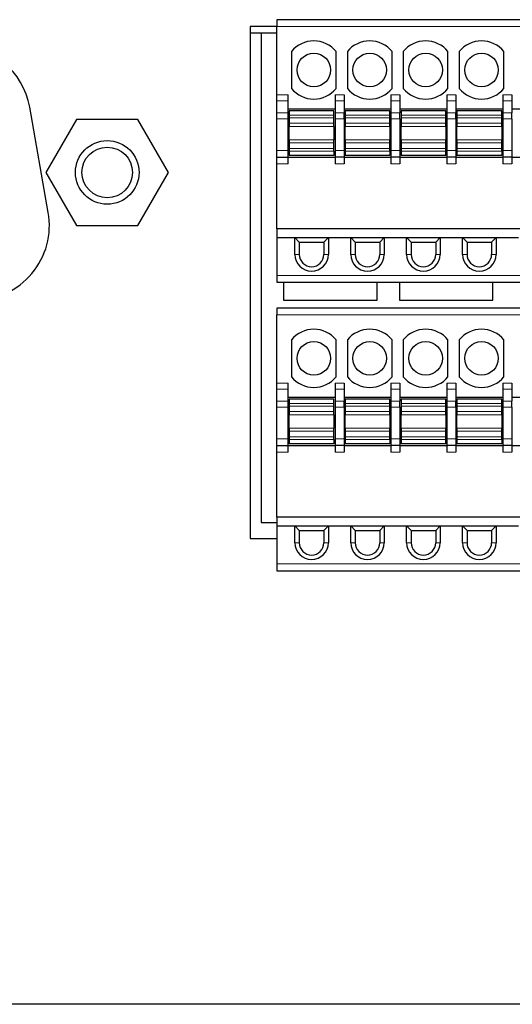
# Model space of a CAD drawing. Header units: millimetres. Extents: x 0 to 1118, y 0 to 864.
# Tile 32 of 117: x 251.79 to 256.19, y 451.51 to 460.32. Entities that reach past the tile are written whole.
import ezdxf

# ---------------------------------------------------------------- set-up
doc = ezdxf.new("R2010")
doc.units = ezdxf.units.MM

msp = doc.modelspace()

# ---------------------------------------------------------------- linework, layer by layer
at = {"color": 7, "linetype": 'Continuous', "lineweight": 25}
for p, q in [((259.2079, 460.3243), (254.0879, 460.3243)), ((254.0879, 460.3243), (254.0879, 460.2643)), ((253.8479, 460.2623), (253.8479, 455.6823)), ((254.0879, 460.2623), (253.8479, 460.2623)), ((254.0879, 459.6525), (254.0879, 460.2643)), ((253.9479, 460.2043), (253.8479, 460.2043)), ((254.0879, 460.2043), (253.9479, 460.2043)), ((253.9479, 460.2043), (253.9479, 455.8243)), ((254.2179, 460.0404), (254.2179, 459.7082)), ((254.6179, 459.7082), (254.6179, 460.0404)), ((254.7179, 460.0404), (254.7179, 459.7082)), ((255.1179, 459.7082), (255.1179, 460.0404)), ((255.2179, 460.0404), (255.2179, 459.7082)), ((255.6179, 459.7082), (255.6179, 460.0404)), ((255.7179, 460.0404), (255.7179, 459.7082)), ((256.1179, 459.7082), (256.1179, 460.0404)), ((254.0879, 459.5982), (254.0879, 459.6525)), ((254.1879, 459.5982), (254.1879, 459.6525)), ((254.6079, 459.6525), (254.6079, 459.5982)), ((254.6879, 459.6525), (254.6879, 459.5982)), ((255.1079, 459.6525), (255.1079, 459.5982)), ((255.1879, 459.6525), (255.1879, 459.5982)), ((255.6079, 459.6525), (255.6079, 459.5982)), ((255.6879, 459.6525), (255.6879, 459.5982)), ((256.1079, 459.6525), (256.1079, 459.5982)), ((256.1879, 459.6525), (256.1879, 459.5982)), ((252.043, 458.5999), (251.8769, 459.5419)), ((254.0879, 459.4906), (254.0879, 459.5982)), ((254.1879, 459.4906), (254.1879, 459.5982)), ((254.6079, 459.5982), (254.6079, 459.4906)), ((254.6879, 459.5982), (254.6879, 459.4906)), ((255.1079, 459.5982), (255.1079, 459.4906)), ((255.1879, 459.5982), (255.1879, 459.4906)), ((255.6079, 459.5982), (255.6079, 459.4906)), ((255.6879, 459.5982), (255.6879, 459.4906)), ((256.1079, 459.5982), (256.1079, 459.4906)), ((256.1879, 459.5982), (256.1879, 459.4906)), ((254.0879, 459.4362), (254.0879, 459.4906)), ((254.6079, 459.5243), (254.1879, 459.5243)), ((254.1879, 459.4362), (254.1879, 459.4906)), ((254.5979, 459.5093), (254.1979, 459.5093)), ((254.1979, 459.5093), (254.1979, 459.4693)), ((254.1979, 459.4693), (254.1979, 459.4464)), ((254.1979, 459.4464), (254.1979, 459.3976)), ((254.5979, 459.4693), (254.5979, 459.5093)), ((254.5979, 459.4464), (254.5979, 459.4693)), ((254.5979, 459.3976), (254.5979, 459.4464)), ((254.6079, 459.4906), (254.6079, 459.4362)), ((255.1079, 459.5243), (254.6879, 459.5243)), ((254.6879, 459.4362), (254.6879, 459.4906)), ((255.0979, 459.5093), (254.6979, 459.5093)), ((254.6979, 459.5093), (254.6979, 459.4693)), ((254.6979, 459.4693), (254.6979, 459.4464)), ((254.6979, 459.4464), (254.6979, 459.3976)), ((255.0979, 459.4693), (255.0979, 459.5093)), ((255.0979, 459.4464), (255.0979, 459.4693)), ((255.0979, 459.3976), (255.0979, 459.4464)), ((255.1079, 459.4906), (255.1079, 459.4362)), ((255.6079, 459.5243), (255.1879, 459.5243)), ((255.1879, 459.4362), (255.1879, 459.4906)), ((255.5979, 459.5093), (255.1979, 459.5093)), ((255.1979, 459.5093), (255.1979, 459.4693)), ((255.1979, 459.4693), (255.1979, 459.4464)), ((255.1979, 459.4464), (255.1979, 459.3976)), ((255.5979, 459.4693), (255.5979, 459.5093)), ((255.5979, 459.4464), (255.5979, 459.4693)), ((255.5979, 459.3976), (255.5979, 459.4464)), ((255.6079, 459.4906), (255.6079, 459.4362)), ((256.1079, 459.5243), (255.6879, 459.5243)), ((255.6879, 459.4362), (255.6879, 459.4906)), ((256.0979, 459.5093), (255.6979, 459.5093)), ((255.6979, 459.5093), (255.6979, 459.4693)), ((255.6979, 459.4693), (255.6979, 459.4464)), ((255.6979, 459.4464), (255.6979, 459.3976)), ((256.0979, 459.4693), (256.0979, 459.5093)), ((256.0979, 459.4464), (256.0979, 459.4693)), ((256.0979, 459.3976), (256.0979, 459.4464)), ((256.1079, 459.4906), (256.1079, 459.4362)), ((256.6079, 459.5243), (256.1879, 459.5243)), ((256.1879, 459.4362), (256.1879, 459.4906)), ((252.2962, 459.4326), (252.0219, 458.9576)), ((252.8446, 459.4326), (252.2962, 459.4326)), ((253.1189, 458.9576), (252.8446, 459.4326)), ((254.0879, 459.1543), (254.0879, 459.4362)), ((254.1879, 459.1543), (254.1879, 459.4362)), ((254.1979, 459.3976), (254.1979, 459.3679)), ((254.1979, 459.2507), (254.1979, 459.3679)), ((254.5979, 459.3679), (254.5979, 459.3976)), ((254.5979, 459.3679), (254.5979, 459.2507)), ((254.6079, 459.4362), (254.6079, 459.1543)), ((254.6879, 459.4362), (254.6879, 459.1543)), ((254.6979, 459.3976), (254.6979, 459.3679)), ((254.6979, 459.2507), (254.6979, 459.3679)), ((255.0979, 459.3679), (255.0979, 459.3976)), ((255.0979, 459.3679), (255.0979, 459.2507)), ((255.1079, 459.4362), (255.1079, 459.1543)), ((255.1879, 459.4362), (255.1879, 459.1543)), ((255.1979, 459.3976), (255.1979, 459.3679)), ((255.1979, 459.2507), (255.1979, 459.3679)), ((255.5979, 459.3679), (255.5979, 459.3976)), ((255.5979, 459.3679), (255.5979, 459.2507)), ((255.6079, 459.4362), (255.6079, 459.1543)), ((255.6879, 459.4362), (255.6879, 459.1543)), ((255.6979, 459.3976), (255.6979, 459.3679)), ((255.6979, 459.2507), (255.6979, 459.3679)), ((256.0979, 459.3679), (256.0979, 459.3976)), ((256.0979, 459.3679), (256.0979, 459.2507)), ((256.1079, 459.4362), (256.1079, 459.1543)), ((256.1879, 459.4362), (256.1879, 459.1543)), ((254.1979, 459.2507), (254.1979, 459.2211)), ((254.1979, 459.2211), (254.1979, 459.1723)), ((254.5979, 459.2211), (254.5979, 459.2507)), ((254.5979, 459.1723), (254.5979, 459.2211)), ((254.6979, 459.2507), (254.6979, 459.2211)), ((254.6979, 459.2211), (254.6979, 459.1723)), ((255.0979, 459.2211), (255.0979, 459.2507)), ((255.0979, 459.1723), (255.0979, 459.2211)), ((255.1979, 459.2507), (255.1979, 459.2211)), ((255.1979, 459.2211), (255.1979, 459.1723)), ((255.5979, 459.2211), (255.5979, 459.2507)), ((255.5979, 459.1723), (255.5979, 459.2211)), ((255.6979, 459.2507), (255.6979, 459.2211)), ((255.6979, 459.2211), (255.6979, 459.1723)), ((256.0979, 459.2211), (256.0979, 459.2507)), ((256.0979, 459.1723), (256.0979, 459.2211)), ((254.0879, 459.0943), (254.0879, 459.1543)), ((254.0879, 459.0943), (254.1879, 459.0943)), ((254.0879, 459.0343), (254.0879, 459.0943)), ((254.1879, 459.0943), (254.1879, 459.1543)), ((254.1879, 459.0343), (254.1879, 459.0943)), ((254.1879, 459.0943), (254.6079, 459.0943)), ((254.1979, 459.1723), (254.1979, 459.1493)), ((254.1979, 459.1493), (254.1979, 459.1093)), ((254.5979, 459.1093), (254.1979, 459.1093)), ((254.5979, 459.1493), (254.5979, 459.1723)), ((254.5979, 459.1493), (254.5979, 459.1093)), ((254.6079, 459.1543), (254.6079, 459.0943)), ((254.6879, 459.0943), (254.6079, 459.0943)), ((254.6079, 459.0943), (254.6079, 459.0343)), ((254.6879, 459.1543), (254.6879, 459.0943)), ((254.6879, 459.0943), (254.6879, 459.0343)), ((254.6879, 459.0943), (255.1079, 459.0943)), ((254.6979, 459.1723), (254.6979, 459.1493)), ((254.6979, 459.1493), (254.6979, 459.1093)), ((255.0979, 459.1093), (254.6979, 459.1093)), ((255.0979, 459.1493), (255.0979, 459.1723)), ((255.0979, 459.1493), (255.0979, 459.1093)), ((255.1079, 459.1543), (255.1079, 459.0943)), ((255.1879, 459.0943), (255.1079, 459.0943)), ((255.1079, 459.0943), (255.1079, 459.0343)), ((255.1879, 459.1543), (255.1879, 459.0943)), ((255.1879, 459.0943), (255.1879, 459.0343)), ((255.1879, 459.0943), (255.6079, 459.0943)), ((255.1979, 459.1723), (255.1979, 459.1493)), ((255.1979, 459.1493), (255.1979, 459.1093)), ((255.5979, 459.1093), (255.1979, 459.1093)), ((255.5979, 459.1493), (255.5979, 459.1723)), ((255.5979, 459.1093), (255.5979, 459.1493)), ((255.6079, 459.1543), (255.6079, 459.0943)), ((255.6879, 459.0943), (255.6079, 459.0943)), ((255.6079, 459.0943), (255.6079, 459.0343)), ((255.6879, 459.1543), (255.6879, 459.0943)), ((255.6879, 459.0943), (255.6879, 459.0343)), ((255.6879, 459.0943), (256.1079, 459.0943)), ((255.6979, 459.1723), (255.6979, 459.1493)), ((255.6979, 459.1493), (255.6979, 459.1093)), ((256.0979, 459.1093), (255.6979, 459.1093)), ((256.0979, 459.1493), (256.0979, 459.1723)), ((256.0979, 459.1493), (256.0979, 459.1093)), ((256.1079, 459.1543), (256.1079, 459.0943)), ((256.1879, 459.0943), (256.1079, 459.0943)), ((256.1079, 459.0943), (256.1079, 459.0343)), ((256.1879, 459.1543), (256.1879, 459.0943)), ((256.1879, 459.0943), (256.1879, 459.0343)), ((256.1879, 459.0943), (256.6079, 459.0943)), ((254.0879, 458.4543), (254.0879, 459.0343)), ((252.0219, 458.9576), (252.2962, 458.4826)), ((252.8446, 458.4826), (253.1189, 458.9576)), ((252.2962, 458.4826), (252.8446, 458.4826)), ((259.2079, 458.4543), (254.0879, 458.4543)), ((254.0879, 458.4543), (254.0879, 458.3743)), ((254.0879, 458.3743), (254.2479, 458.3743)), ((254.0879, 458.3743), (254.0879, 458.0343)), ((254.2479, 458.3743), (254.5479, 458.3743)), ((254.2479, 458.2243), (254.2479, 458.3743)), ((254.2479, 458.3743), (254.2879, 458.3343)), ((254.2879, 458.3343), (254.2879, 458.2243)), ((254.2879, 458.3343), (254.5079, 458.3343)), ((254.5079, 458.3343), (254.5479, 458.3743)), ((254.5079, 458.3343), (254.5079, 458.2243)), ((254.5479, 458.3743), (254.7479, 458.3743)), ((254.5479, 458.3743), (254.5479, 458.2243)), ((254.7479, 458.3743), (255.0479, 458.3743)), ((254.7479, 458.2243), (254.7479, 458.3743)), ((254.7479, 458.3743), (254.7879, 458.3343)), ((254.7879, 458.3343), (254.7879, 458.2243)), ((254.7879, 458.3343), (255.0079, 458.3343)), ((255.0079, 458.3343), (255.0479, 458.3743)), ((255.0079, 458.3343), (255.0079, 458.2243)), ((255.0479, 458.3743), (255.2479, 458.3743)), ((255.0479, 458.3743), (255.0479, 458.2243)), ((255.2479, 458.3743), (255.5479, 458.3743)), ((255.2479, 458.2243), (255.2479, 458.3743)), ((255.2479, 458.3743), (255.2879, 458.3343)), ((255.2879, 458.3343), (255.2879, 458.2243)), ((255.2879, 458.3343), (255.5079, 458.3343)), ((255.5079, 458.3343), (255.5479, 458.3743)), ((255.5079, 458.3343), (255.5079, 458.2243)), ((255.5479, 458.3743), (255.7479, 458.3743)), ((255.5479, 458.3743), (255.5479, 458.2243)), ((255.7479, 458.3743), (256.0479, 458.3743)), ((255.7479, 458.2243), (255.7479, 458.3743)), ((255.7479, 458.3743), (255.7879, 458.3343)), ((255.7879, 458.3343), (255.7879, 458.2243)), ((255.7879, 458.3343), (256.0079, 458.3343)), ((256.0079, 458.3343), (256.0479, 458.3743)), ((256.0079, 458.3343), (256.0079, 458.2243)), ((256.0479, 458.3743), (256.2479, 458.3743)), ((256.0479, 458.3743), (256.0479, 458.2243)), ((254.0879, 458.0343), (254.0879, 457.9743)), ((254.0879, 457.9743), (259.2079, 457.9743)), ((254.1479, 457.9743), (254.1479, 457.8143)), ((254.9839, 457.8143), (254.9839, 457.9743)), ((255.1839, 457.9743), (255.1839, 457.8143)), ((256.0199, 457.8143), (256.0199, 457.9743)), ((254.1479, 457.8143), (254.9839, 457.8143)), ((255.1839, 457.8143), (256.0199, 457.8143)), ((259.2079, 457.7443), (254.0879, 457.7443)), ((254.0879, 457.7443), (254.0879, 457.6843)), ((254.0879, 457.0725), (254.0879, 457.6843)), ((254.2179, 457.4604), (254.2179, 457.1282)), ((254.6179, 457.1282), (254.6179, 457.4604)), ((254.7179, 457.4604), (254.7179, 457.1282)), ((255.1179, 457.1282), (255.1179, 457.4604)), ((255.2179, 457.4604), (255.2179, 457.1282)), ((255.6179, 457.1282), (255.6179, 457.4604)), ((255.7179, 457.4604), (255.7179, 457.1282)), ((256.1179, 457.1282), (256.1179, 457.4604)), ((254.0879, 457.0182), (254.0879, 457.0725)), ((254.1879, 457.0182), (254.1879, 457.0725)), ((254.6079, 457.0725), (254.6079, 457.0182)), ((254.6879, 457.0725), (254.6879, 457.0182)), ((255.1079, 457.0725), (255.1079, 457.0182)), ((255.1879, 457.0725), (255.1879, 457.0182)), ((255.6079, 457.0725), (255.6079, 457.0182)), ((255.6879, 457.0725), (255.6879, 457.0182)), ((256.1079, 457.0725), (256.1079, 457.0182)), ((256.1879, 457.0725), (256.1879, 457.0182)), ((254.0879, 456.9106), (254.0879, 457.0182)), ((254.1879, 456.9106), (254.1879, 457.0182)), ((254.6079, 457.0182), (254.6079, 456.9106)), ((254.6879, 457.0182), (254.6879, 456.9106)), ((255.1079, 457.0182), (255.1079, 456.9106)), ((255.1879, 457.0182), (255.1879, 456.9106)), ((255.6079, 457.0182), (255.6079, 456.9106)), ((255.6879, 457.0182), (255.6879, 456.9106)), ((256.1079, 457.0182), (256.1079, 456.9106)), ((256.1879, 457.0182), (256.1879, 456.9106)), ((254.0879, 456.8562), (254.0879, 456.9106)), ((254.6079, 456.9443), (254.1879, 456.9443)), ((254.1879, 456.8562), (254.1879, 456.9106)), ((254.5979, 456.9293), (254.1979, 456.9293)), ((254.1979, 456.9293), (254.1979, 456.8893)), ((254.1979, 456.8893), (254.1979, 456.8664)), ((254.5979, 456.8893), (254.5979, 456.9293)), ((254.5979, 456.8664), (254.5979, 456.8893)), ((254.6079, 456.9106), (254.6079, 456.8562)), ((255.1079, 456.9443), (254.6879, 456.9443)), ((254.6879, 456.8562), (254.6879, 456.9106)), ((255.0979, 456.9293), (254.6979, 456.9293)), ((254.6979, 456.9293), (254.6979, 456.8893)), ((254.6979, 456.8893), (254.6979, 456.8664)), ((255.0979, 456.8893), (255.0979, 456.9293)), ((255.0979, 456.8664), (255.0979, 456.8893)), ((255.1079, 456.9106), (255.1079, 456.8562)), ((255.6079, 456.9443), (255.1879, 456.9443)), ((255.1879, 456.8562), (255.1879, 456.9106)), ((255.5979, 456.9293), (255.1979, 456.9293)), ((255.1979, 456.9293), (255.1979, 456.8893)), ((255.1979, 456.8893), (255.1979, 456.8664)), ((255.5979, 456.8893), (255.5979, 456.9293)), ((255.5979, 456.8664), (255.5979, 456.8893)), ((255.6079, 456.9106), (255.6079, 456.8562)), ((256.1079, 456.9443), (255.6879, 456.9443)), ((255.6879, 456.8562), (255.6879, 456.9106)), ((256.0979, 456.9293), (255.6979, 456.9293)), ((255.6979, 456.9293), (255.6979, 456.8893)), ((255.6979, 456.8893), (255.6979, 456.8664)), ((256.0979, 456.8893), (256.0979, 456.9293)), ((256.0979, 456.8664), (256.0979, 456.8893)), ((256.1079, 456.9106), (256.1079, 456.8562)), ((256.6079, 456.9443), (256.1879, 456.9443)), ((256.1879, 456.8562), (256.1879, 456.9106)), ((254.0879, 456.5743), (254.0879, 456.8562)), ((254.1879, 456.5743), (254.1879, 456.8562)), ((254.1979, 456.8664), (254.1979, 456.8176)), ((254.1979, 456.8176), (254.1979, 456.7879)), ((254.5979, 456.8176), (254.5979, 456.8664)), ((254.5979, 456.7879), (254.5979, 456.8176)), ((254.6079, 456.8562), (254.6079, 456.5743)), ((254.6879, 456.8562), (254.6879, 456.5743)), ((254.6979, 456.8664), (254.6979, 456.8176)), ((254.6979, 456.8176), (254.6979, 456.7879)), ((255.0979, 456.8176), (255.0979, 456.8664)), ((255.0979, 456.7879), (255.0979, 456.8176)), ((255.1079, 456.8562), (255.1079, 456.5743)), ((255.1879, 456.8562), (255.1879, 456.5743)), ((255.1979, 456.8664), (255.1979, 456.8176)), ((255.1979, 456.8176), (255.1979, 456.7879)), ((255.5979, 456.8176), (255.5979, 456.8664)), ((255.5979, 456.7879), (255.5979, 456.8176)), ((255.6079, 456.8562), (255.6079, 456.5743)), ((255.6879, 456.8562), (255.6879, 456.5743)), ((255.6979, 456.8664), (255.6979, 456.8176)), ((255.6979, 456.8176), (255.6979, 456.7879)), ((256.0979, 456.8176), (256.0979, 456.8664)), ((256.0979, 456.7879), (256.0979, 456.8176)), ((256.1079, 456.8562), (256.1079, 456.5743)), ((256.1879, 456.8562), (256.1879, 456.5743)), ((254.1979, 456.6707), (254.1979, 456.7879)), ((254.5979, 456.7879), (254.5979, 456.6707)), ((254.6979, 456.6707), (254.6979, 456.7879)), ((255.0979, 456.7879), (255.0979, 456.6707)), ((255.1979, 456.6707), (255.1979, 456.7879)), ((255.5979, 456.7879), (255.5979, 456.6707)), ((255.6979, 456.6707), (255.6979, 456.7879)), ((256.0979, 456.7879), (256.0979, 456.6707)), ((254.1979, 456.6707), (254.1979, 456.6411)), ((254.1979, 456.6411), (254.1979, 456.5923)), ((254.5979, 456.6411), (254.5979, 456.6707)), ((254.5979, 456.5923), (254.5979, 456.6411)), ((254.6979, 456.6707), (254.6979, 456.6411)), ((254.6979, 456.6411), (254.6979, 456.5923)), ((255.0979, 456.6411), (255.0979, 456.6707)), ((255.0979, 456.5923), (255.0979, 456.6411)), ((255.1979, 456.6707), (255.1979, 456.6411)), ((255.1979, 456.6411), (255.1979, 456.5923)), ((255.5979, 456.6411), (255.5979, 456.6707)), ((255.5979, 456.5923), (255.5979, 456.6411)), ((255.6979, 456.6707), (255.6979, 456.6411)), ((255.6979, 456.6411), (255.6979, 456.5923)), ((256.0979, 456.6411), (256.0979, 456.6707)), ((256.0979, 456.5923), (256.0979, 456.6411)), ((254.0879, 456.5143), (254.0879, 456.5743)), ((254.1879, 456.5143), (254.1879, 456.5743)), ((254.1979, 456.5923), (254.1979, 456.5693)), ((254.1979, 456.5693), (254.1979, 456.5293)), ((254.5979, 456.5693), (254.5979, 456.5923)), ((254.5979, 456.5693), (254.5979, 456.5293)), ((254.6079, 456.5743), (254.6079, 456.5143)), ((254.6879, 456.5743), (254.6879, 456.5143)), ((254.6979, 456.5923), (254.6979, 456.5693)), ((254.6979, 456.5693), (254.6979, 456.5293)), ((255.0979, 456.5693), (255.0979, 456.5923)), ((255.0979, 456.5693), (255.0979, 456.5293)), ((255.1079, 456.5743), (255.1079, 456.5143)), ((255.1879, 456.5743), (255.1879, 456.5143)), ((255.1979, 456.5923), (255.1979, 456.5693)), ((255.1979, 456.5693), (255.1979, 456.5293)), ((255.5979, 456.5693), (255.5979, 456.5923)), ((255.5979, 456.5293), (255.5979, 456.5693)), ((255.6079, 456.5743), (255.6079, 456.5143)), ((255.6879, 456.5743), (255.6879, 456.5143)), ((255.6979, 456.5923), (255.6979, 456.5693)), ((255.6979, 456.5693), (255.6979, 456.5293)), ((256.0979, 456.5693), (256.0979, 456.5923)), ((256.0979, 456.5693), (256.0979, 456.5293)), ((256.1079, 456.5743), (256.1079, 456.5143)), ((256.1879, 456.5743), (256.1879, 456.5143)), ((254.0879, 456.5143), (254.1879, 456.5143)), ((254.0879, 456.4543), (254.0879, 456.5143)), ((254.0879, 455.8743), (254.0879, 456.4543)), ((254.1879, 456.4543), (254.1879, 456.5143)), ((254.1879, 456.5143), (254.6079, 456.5143)), ((254.5979, 456.5293), (254.1979, 456.5293)), ((254.6879, 456.5143), (254.6079, 456.5143)), ((254.6079, 456.5143), (254.6079, 456.4543)), ((254.6879, 456.5143), (254.6879, 456.4543)), ((254.6879, 456.5143), (255.1079, 456.5143)), ((255.0979, 456.5293), (254.6979, 456.5293)), ((255.1879, 456.5143), (255.1079, 456.5143)), ((255.1079, 456.5143), (255.1079, 456.4543)), ((255.1879, 456.5143), (255.1879, 456.4543)), ((255.1879, 456.5143), (255.6079, 456.5143)), ((255.5979, 456.5293), (255.1979, 456.5293)), ((255.6879, 456.5143), (255.6079, 456.5143)), ((255.6079, 456.5143), (255.6079, 456.4543)), ((255.6879, 456.5143), (255.6879, 456.4543)), ((255.6879, 456.5143), (256.1079, 456.5143)), ((256.0979, 456.5293), (255.6979, 456.5293)), ((256.1879, 456.5143), (256.1079, 456.5143)), ((256.1079, 456.5143), (256.1079, 456.4543)), ((256.1879, 456.5143), (256.1879, 456.4543)), ((256.1879, 456.5143), (256.6079, 456.5143)), ((259.2079, 455.8743), (254.0879, 455.8743)), ((254.0879, 455.8743), (254.0879, 455.7943)), ((253.9479, 455.8243), (254.0879, 455.8243)), ((254.0879, 455.7943), (254.2479, 455.7943)), ((254.0879, 455.7943), (254.0879, 455.4543)), ((254.2479, 455.7943), (254.5479, 455.7943)), ((254.2479, 455.6443), (254.2479, 455.7943)), ((254.2479, 455.7943), (254.2879, 455.7543)), ((254.2879, 455.7543), (254.2879, 455.6443)), ((254.2879, 455.7543), (254.5079, 455.7543)), ((254.5079, 455.7543), (254.5479, 455.7943)), ((254.5079, 455.7543), (254.5079, 455.6443)), ((254.5479, 455.7943), (254.7479, 455.7943)), ((254.5479, 455.7943), (254.5479, 455.6443)), ((254.7479, 455.7943), (255.0479, 455.7943)), ((254.7479, 455.6443), (254.7479, 455.7943)), ((254.7479, 455.7943), (254.7879, 455.7543)), ((254.7879, 455.7543), (254.7879, 455.6443)), ((254.7879, 455.7543), (255.0079, 455.7543)), ((255.0079, 455.7543), (255.0479, 455.7943)), ((255.0079, 455.7543), (255.0079, 455.6443)), ((255.0479, 455.7943), (255.2479, 455.7943)), ((255.0479, 455.7943), (255.0479, 455.6443)), ((255.2479, 455.7943), (255.5479, 455.7943)), ((255.2479, 455.6443), (255.2479, 455.7943)), ((255.2479, 455.7943), (255.2879, 455.7543)), ((255.2879, 455.7543), (255.2879, 455.6443)), ((255.2879, 455.7543), (255.5079, 455.7543)), ((255.5079, 455.7543), (255.5479, 455.7943)), ((255.5079, 455.7543), (255.5079, 455.6443)), ((255.5479, 455.7943), (255.7479, 455.7943)), ((255.5479, 455.7943), (255.5479, 455.6443)), ((255.7479, 455.7943), (256.0479, 455.7943)), ((255.7479, 455.6443), (255.7479, 455.7943)), ((255.7479, 455.7943), (255.7879, 455.7543)), ((255.7879, 455.7543), (255.7879, 455.6443)), ((255.7879, 455.7543), (256.0079, 455.7543)), ((256.0079, 455.7543), (256.0479, 455.7943)), ((256.0079, 455.7543), (256.0079, 455.6443)), ((256.0479, 455.7943), (256.2479, 455.7943)), ((256.0479, 455.7943), (256.0479, 455.6443)), ((253.8479, 455.6823), (254.0879, 455.6823)), ((254.0879, 455.4543), (254.0879, 455.3943)), ((254.0879, 455.3943), (259.2079, 455.3943)), ((263.4384, 451.5143), (244.5274, 451.5143))]:
    msp.add_line(p, q, dxfattribs=at)
at = {"color": 7, "linetype": 'Continuous', "lineweight": 18}
for p, q in [((254.0879, 460.2643), (259.2079, 460.2643)), ((254.1879, 459.6525), (254.0879, 459.6525)), ((254.6879, 459.6525), (254.6079, 459.6525)), ((255.1879, 459.6525), (255.1079, 459.6525)), ((255.6879, 459.6525), (255.6079, 459.6525)), ((256.1879, 459.6525), (256.1079, 459.6525)), ((254.1879, 459.5982), (254.0879, 459.5982)), ((254.6879, 459.5982), (254.6079, 459.5982)), ((255.1879, 459.5982), (255.1079, 459.5982)), ((255.6879, 459.5982), (255.6079, 459.5982)), ((256.1879, 459.5982), (256.1079, 459.5982)), ((254.1879, 459.4906), (254.0879, 459.4906)), ((254.1979, 459.4693), (254.5979, 459.4693)), ((254.1979, 459.4464), (254.5979, 459.4464)), ((254.6079, 459.4906), (254.6879, 459.4906)), ((254.6979, 459.4693), (255.0979, 459.4693)), ((254.6979, 459.4464), (255.0979, 459.4464)), ((255.1079, 459.4906), (255.1879, 459.4906)), ((255.1979, 459.4693), (255.5979, 459.4693)), ((255.1979, 459.4464), (255.5979, 459.4464)), ((255.6079, 459.4906), (255.6879, 459.4906)), ((255.6979, 459.4693), (256.0979, 459.4693)), ((255.6979, 459.4464), (256.0979, 459.4464)), ((256.1079, 459.4906), (256.1879, 459.4906)), ((254.0879, 459.4362), (254.1879, 459.4362)), ((254.1979, 459.3976), (254.5979, 459.3976)), ((254.1979, 459.3679), (254.5979, 459.3679)), ((254.6079, 459.4362), (254.6879, 459.4362)), ((254.6979, 459.3976), (255.0979, 459.3976)), ((254.6979, 459.3679), (255.0979, 459.3679)), ((255.1079, 459.4362), (255.1879, 459.4362)), ((255.1979, 459.3976), (255.5979, 459.3976)), ((255.1979, 459.3679), (255.5979, 459.3679)), ((255.6079, 459.4362), (255.6879, 459.4362)), ((255.6979, 459.3976), (256.0979, 459.3976)), ((255.6979, 459.3679), (256.0979, 459.3679)), ((256.1079, 459.4362), (256.1879, 459.4362)), ((254.5979, 459.2507), (254.1979, 459.2507)), ((254.5979, 459.2211), (254.1979, 459.2211)), ((255.0979, 459.2507), (254.6979, 459.2507)), ((255.0979, 459.2211), (254.6979, 459.2211)), ((255.5979, 459.2507), (255.1979, 459.2507)), ((255.5979, 459.2211), (255.1979, 459.2211)), ((256.0979, 459.2507), (255.6979, 459.2507)), ((256.0979, 459.2211), (255.6979, 459.2211)), ((254.1879, 459.1543), (254.0879, 459.1543)), ((254.5979, 459.1723), (254.1979, 459.1723)), ((254.5979, 459.1493), (254.1979, 459.1493)), ((254.6879, 459.1543), (254.6079, 459.1543)), ((255.0979, 459.1723), (254.6979, 459.1723)), ((255.0979, 459.1493), (254.6979, 459.1493)), ((255.1879, 459.1543), (255.1079, 459.1543)), ((255.5979, 459.1723), (255.1979, 459.1723)), ((255.5979, 459.1493), (255.1979, 459.1493)), ((255.6879, 459.1543), (255.6079, 459.1543)), ((256.0979, 459.1723), (255.6979, 459.1723)), ((256.0979, 459.1493), (255.6979, 459.1493)), ((256.1879, 459.1543), (256.1079, 459.1543)), ((254.1879, 459.0343), (254.0879, 459.0343)), ((254.6079, 459.0343), (254.6879, 459.0343)), ((255.1079, 459.0343), (255.1879, 459.0343)), ((255.6079, 459.0343), (255.6879, 459.0343)), ((256.1079, 459.0343), (256.1879, 459.0343)), ((254.2479, 458.2243), (254.2879, 458.2243)), ((254.5079, 458.2243), (254.5479, 458.2243)), ((254.7479, 458.2243), (254.7879, 458.2243)), ((255.0079, 458.2243), (255.0479, 458.2243)), ((255.2479, 458.2243), (255.2879, 458.2243)), ((255.5079, 458.2243), (255.5479, 458.2243)), ((255.7479, 458.2243), (255.7879, 458.2243)), ((256.0079, 458.2243), (256.0479, 458.2243)), ((254.0879, 458.0343), (259.2079, 458.0343)), ((254.0879, 457.6843), (259.2079, 457.6843)), ((254.1879, 457.0725), (254.0879, 457.0725)), ((254.6879, 457.0725), (254.6079, 457.0725)), ((255.1879, 457.0725), (255.1079, 457.0725)), ((255.6879, 457.0725), (255.6079, 457.0725)), ((256.1879, 457.0725), (256.1079, 457.0725)), ((254.1879, 457.0182), (254.0879, 457.0182)), ((254.6879, 457.0182), (254.6079, 457.0182)), ((255.1879, 457.0182), (255.1079, 457.0182)), ((255.6879, 457.0182), (255.6079, 457.0182)), ((256.1879, 457.0182), (256.1079, 457.0182)), ((254.1879, 456.9106), (254.0879, 456.9106)), ((254.1979, 456.8893), (254.5979, 456.8893)), ((254.6079, 456.9106), (254.6879, 456.9106)), ((254.6979, 456.8893), (255.0979, 456.8893)), ((255.1079, 456.9106), (255.1879, 456.9106)), ((255.1979, 456.8893), (255.5979, 456.8893)), ((255.6079, 456.9106), (255.6879, 456.9106)), ((255.6979, 456.8893), (256.0979, 456.8893)), ((256.1079, 456.9106), (256.1879, 456.9106)), ((254.0879, 456.8562), (254.1879, 456.8562)), ((254.1979, 456.8664), (254.5979, 456.8664)), ((254.1979, 456.8176), (254.5979, 456.8176)), ((254.6079, 456.8562), (254.6879, 456.8562)), ((254.6979, 456.8664), (255.0979, 456.8664)), ((254.6979, 456.8176), (255.0979, 456.8176)), ((255.1079, 456.8562), (255.1879, 456.8562)), ((255.1979, 456.8664), (255.5979, 456.8664)), ((255.1979, 456.8176), (255.5979, 456.8176)), ((255.6079, 456.8562), (255.6879, 456.8562)), ((255.6979, 456.8664), (256.0979, 456.8664)), ((255.6979, 456.8176), (256.0979, 456.8176)), ((256.1079, 456.8562), (256.1879, 456.8562)), ((254.1979, 456.7879), (254.5979, 456.7879)), ((254.6979, 456.7879), (255.0979, 456.7879)), ((255.1979, 456.7879), (255.5979, 456.7879)), ((255.6979, 456.7879), (256.0979, 456.7879)), ((254.5979, 456.6707), (254.1979, 456.6707)), ((254.5979, 456.6411), (254.1979, 456.6411)), ((255.0979, 456.6707), (254.6979, 456.6707)), ((255.0979, 456.6411), (254.6979, 456.6411)), ((255.5979, 456.6707), (255.1979, 456.6707)), ((255.5979, 456.6411), (255.1979, 456.6411)), ((256.0979, 456.6707), (255.6979, 456.6707)), ((256.0979, 456.6411), (255.6979, 456.6411)), ((254.1879, 456.5743), (254.0879, 456.5743)), ((254.5979, 456.5923), (254.1979, 456.5923)), ((254.5979, 456.5693), (254.1979, 456.5693)), ((254.6879, 456.5743), (254.6079, 456.5743)), ((255.0979, 456.5923), (254.6979, 456.5923)), ((255.0979, 456.5693), (254.6979, 456.5693)), ((255.1879, 456.5743), (255.1079, 456.5743)), ((255.5979, 456.5923), (255.1979, 456.5923)), ((255.5979, 456.5693), (255.1979, 456.5693)), ((255.6879, 456.5743), (255.6079, 456.5743)), ((256.0979, 456.5923), (255.6979, 456.5923)), ((256.0979, 456.5693), (255.6979, 456.5693)), ((256.1879, 456.5743), (256.1079, 456.5743)), ((254.1879, 456.4543), (254.0879, 456.4543)), ((254.6079, 456.4543), (254.6879, 456.4543)), ((255.1079, 456.4543), (255.1879, 456.4543)), ((255.6079, 456.4543), (255.6879, 456.4543)), ((256.1079, 456.4543), (256.1879, 456.4543)), ((254.2479, 455.6443), (254.2879, 455.6443)), ((254.5079, 455.6443), (254.5479, 455.6443)), ((254.7479, 455.6443), (254.7879, 455.6443)), ((255.0079, 455.6443), (255.0479, 455.6443)), ((255.2479, 455.6443), (255.2879, 455.6443)), ((255.5079, 455.6443), (255.5479, 455.6443)), ((255.7479, 455.6443), (255.7879, 455.6443)), ((256.0079, 455.6443), (256.0479, 455.6443)), ((254.0879, 455.4543), (259.2079, 455.4543))]:
    msp.add_line(p, q, dxfattribs=at)
at = {"color": 7, "linetype": 'Continuous', "lineweight": 25}
for centre, radius in [((254.4179, 459.8743), 0.15), ((254.9179, 459.8743), 0.15), ((255.4179, 459.8743), 0.15), ((255.9179, 459.8743), 0.15), ((252.5704, 458.9576), 0.2845), ((252.5704, 458.9576), 0.2261), ((254.4179, 457.2943), 0.15), ((254.9179, 457.2943), 0.15), ((255.4179, 457.2943), 0.15), ((255.9179, 457.2943), 0.15)]:
    msp.add_circle(centre, radius, dxfattribs=at)
for centre, radius, start, end in [((251.2171, 459.4256), 0.67, 10, 90), ((254.4179, 459.8743), 0.26, 39.71514, 140.28486), ((254.9179, 459.8743), 0.26, 39.71514, 140.28486), ((255.4179, 459.8743), 0.26, 39.71514, 140.28486), ((255.9179, 459.8743), 0.26, 39.71514, 140.28486), ((254.4179, 459.8743), 0.26, 219.71514, 320.28486), ((254.9179, 459.8743), 0.26, 219.71514, 320.28486), ((255.4179, 459.8743), 0.26, 219.71514, 320.28486), ((255.9179, 459.8743), 0.26, 219.71514, 320.28486), ((251.3832, 458.4836), 0.67, 270, 10), ((254.3979, 458.2243), 0.15, 180, 360), ((254.3979, 458.2243), 0.11, 180, 0), ((254.8979, 458.2243), 0.15, 180, 360), ((254.8979, 458.2243), 0.11, 180, 360), ((255.3979, 458.2243), 0.15, 180, 0), ((255.3979, 458.2243), 0.11, 180, 0), ((255.8979, 458.2243), 0.15, 180, 0), ((255.8979, 458.2243), 0.11, 180, 360), ((254.4179, 457.2943), 0.26, 39.71514, 140.28486), ((254.9179, 457.2943), 0.26, 39.71514, 140.28486), ((255.4179, 457.2943), 0.26, 39.71514, 140.28486), ((255.9179, 457.2943), 0.26, 39.71514, 140.28486), ((254.4179, 457.2943), 0.26, 219.71514, 320.28486), ((254.9179, 457.2943), 0.26, 219.71514, 320.28486), ((255.4179, 457.2943), 0.26, 219.71514, 320.28486), ((255.9179, 457.2943), 0.26, 219.71514, 320.28486), ((254.3979, 455.6443), 0.15, 180, 360), ((254.3979, 455.6443), 0.11, 180, 0), ((254.8979, 455.6443), 0.15, 180, 360), ((254.8979, 455.6443), 0.11, 180, 360), ((255.3979, 455.6443), 0.15, 180, 0), ((255.3979, 455.6443), 0.11, 180, 360), ((255.8979, 455.6443), 0.15, 180, 0), ((255.8979, 455.6443), 0.11, 180, 0)]:
    msp.add_arc(centre, radius, start, end, dxfattribs=at)

doc.saveas('drawing.dxf')
